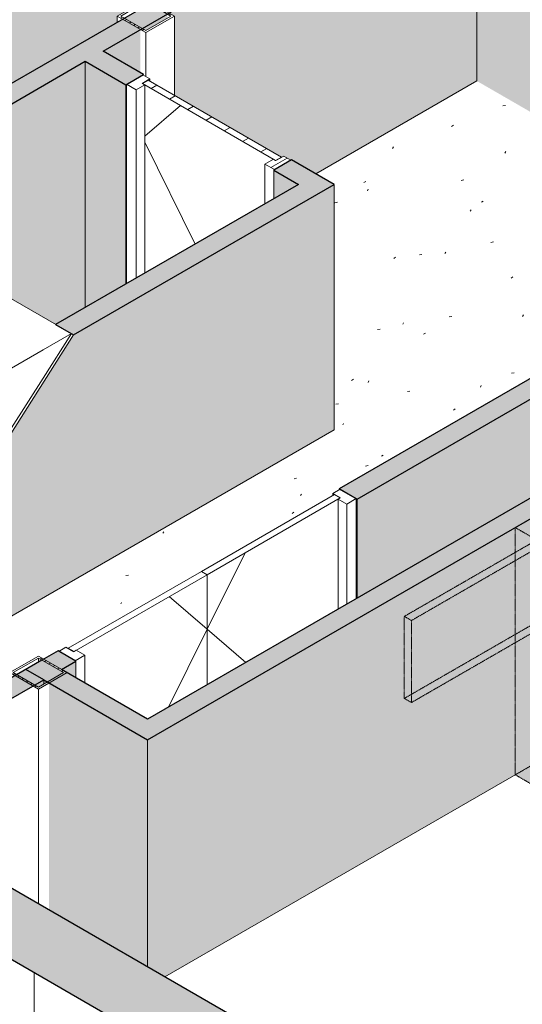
# Model space of a CAD drawing. Header units: millimetres. Extents: x 2807 to 348062, y -35711 to 43067.
# Tile 11 of 191: x 34344 to 36826, y -10991 to -6124. Entities that reach past the tile are written whole.
import ezdxf

# ---------------------------------------------------------------- set-up
doc = ezdxf.new("R2010")
doc.units = ezdxf.units.MM
doc.linetypes.add('Hidden', pattern=[7.14375, 4.7625, -2.38125])
doc.linetypes.add('THO_hhidden', pattern=[2.5, 1.5, -1])
for name, color, linetype, lineweight in [('A-DOOR', 7, 'Continuous', 13), ('A-FLOR', 7, 'Continuous', 18), ('A-FLOR-PATT', 7, 'Continuous', 18), ('A-GENM', 7, 'Continuous', 13), ('A-WALL', 7, 'Continuous', 25), ('A-WALL-PATT', 7, 'Continuous', 25), ('I-WALL', 7, 'Continuous', 18), ('S-COLS', 7, 'Continuous', 13), ('S-STRS', 7, 'Continuous', 13)]:
    doc.layers.add(name, color=color, linetype=linetype, lineweight=lineweight)
pattern_1 = [(30, (3507, -1231.2), (-424.264, 244.949), [])]
pattern_2 = [(30, (3507.014, -1231.216), (-42.42629, 24.494494), []), (30, (3507.014, -1206.967), (-42.42629, 24.494494), [])]
pattern_3 = [(30, (3507.01, -1231.22), (-90.51002, 52.25596), [])]

# ---------------------------------------------------------------- blocks, each defined once
blk = doc.blocks.new('NLRS_01_GM_WPB_dummy digibord_gen_tho_HW - Digibord-V69-00 isometrie begane grond _plotview_')
at = {"layer": 'A-GENM', "true_color": 0x808080}
h = blk.add_hatch(dxfattribs=at)
h.set_pattern_fill('FP_3', color=8, style=0, pattern_type=2)
h.set_pattern_definition(pattern_1)
h.paths.add_polyline_path([(36278.7, -9093.8), (37693, -8277.3), (37657.6, -8256.9), (36243.4, -9073.4)])
at = {"layer": 'A-GENM', "linetype": 'THO_hhidden', "true_color": 0xdcf8f8, "transparency": 33554636}
for points in [[(36278.7, -9499.3), (37693, -8682.8), (37693, -8277.3), (36278.7, -9093.8)], [(36897.5, -9917.7), (36897.5, -8695.7), (36791.4, -8634.5), (36791.4, -9856.5)], [(36897.5, -9917.7), (37003.5, -9856.5), (37003.5, -8634.5), (36897.5, -8695.7)], [(36278.7, -9499.3), (36278.7, -9093.8), (36243.4, -9073.4), (36243.4, -9478.9)]]:
    blk.add_hatch(color=7, dxfattribs=at).paths.add_polyline_path(points)
at = {"layer": 'A-GENM', "true_color": 0x808080}
h = blk.add_hatch(dxfattribs=at)
h.set_pattern_fill('FP_3', color=8, style=0, pattern_type=2)
h.set_pattern_definition(pattern_1)
h.paths.add_polyline_path([(36897.5, -8695.7), (37003.5, -8634.5), (36897.5, -8573.3), (36791.4, -8634.5)])
at = {"layer": 'A-GENM', "linetype": 'THO_hhidden'}
for p, q in [((37657.6, -8256.9), (36243.4, -9073.4)), ((37693, -8277.3), (37657.6, -8256.9)), ((36278.7, -9093.8), (37693, -8277.3)), ((37693, -8277.3), (37693, -8682.8)), ((36897.5, -8573.3), (36791.4, -8634.5)), ((37003.5, -8634.5), (36897.5, -8573.3)), ((36791.4, -8634.5), (36897.5, -8695.7)), ((36791.4, -8757), (36791.4, -8634.5)), ((36897.5, -8695.7), (37003.5, -8634.5)), ((37693, -8682.8), (36278.7, -9499.3)), ((36243.4, -9073.4), (36278.7, -9093.8)), ((36243.4, -9478.9), (36243.4, -9073.4)), ((36278.7, -9093.8), (36278.7, -9499.3)), ((37003.5, -9080.8), (37003.5, -9856.5)), ((36897.5, -9142.1), (36897.5, -9917.7)), ((36791.4, -9856.5), (36791.4, -9203.3)), ((36278.7, -9499.3), (36243.4, -9478.9)), ((36897.5, -9917.7), (36791.4, -9856.5)), ((37003.5, -9856.5), (36897.5, -9917.7))]:
    blk.add_line(p, q, dxfattribs=at)
at = {"layer": 'A-GENM', "color": 9, "linetype": 'THO_hhidden', "true_color": 0xb0c6c6}
for p, q in [((37657.6, -8256.9), (37657.6, -8662.4)), ((36897.5, -8573.3), (36897.5, -8695.7)), ((36243.4, -9478.9), (37657.6, -8662.4)), ((37003.5, -8634.5), (37003.5, -9080.8)), ((37657.6, -8662.4), (37693, -8682.8)), ((36897.5, -8695.7), (36897.5, -9142.1)), ((36791.4, -9203.3), (36791.4, -8757)), ((36791.4, -9856.5), (36897.5, -9795.3)), ((36897.5, -9795.3), (37003.5, -9856.5))]:
    blk.add_line(p, q, dxfattribs=at)
at = {"layer": 'A-GENM', "color": 7, "linetype": 'THO_hhidden', "true_color": 0xdaf6f6}
blk.add_line((36897.5, -8695.7), (36897.5, -9142.1), dxfattribs=at)
at = {"layer": 'A-GENM', "color": 254, "linetype": 'THO_hhidden', "true_color": 0xd3eeee}
blk.add_line((36897.5, -9142.1), (36897.5, -9795.3), dxfattribs=at)
blk = doc.blocks.new('NLRS_32_DO_WPB_binnen deurkozijn hout_gen_tho - dubbele deur-2047723-00 isometrie begane grond _plotview_')
at = {"layer": 'A-DOOR'}
for p, q in [((35925.7, -8444.8), (35890.4, -8465.2)), ((35890.4, -8465.2), (35928.5, -8487.2)), ((35890.4, -8465.2), (35890.4, -8476.6)), ((36006.3, -8491.3), (35925.7, -8444.8)), ((35928.5, -8487.2), (35916.5, -8494.2)), ((35916.5, -8494.2), (35959, -8518.6)), ((35916.5, -9037.5), (35916.5, -8494.2)), ((35959, -8518.6), (36006.3, -8491.3)), ((36006.3, -8985.7), (36006.3, -8491.3)), ((35959, -9013), (35959, -8518.6)), ((34572.3, -9226.1), (34537, -9246.6)), ((34537, -9246.6), (34617.6, -9293.1)), ((34610.5, -9248.2), (34572.3, -9226.1)), ((34622.5, -9241.2), (34611.9, -9247.4)), ((34664.9, -9265.7), (34622.5, -9241.2)), ((34617.6, -9293.1), (34664.9, -9265.7)), ((34664.9, -9265.7), (34664.9, -9402.1))]:
    blk.add_line(p, q, dxfattribs=at)
blk = doc.blocks.new('NLRS_32_DO_UN_deur_gen_tho - dichte deur_ linksdraaiend-V155-00 isometrie begane grond _plotview_')
at = {"layer": 'A-GENM', "lineweight": 18}
for p, q in [((35898.8, -8471.7), (35241.2, -8851.4)), ((35269.5, -8867.7), (35927.1, -8488)), ((35927.1, -8488), (35898.8, -8471.7)), ((35241.2, -8851.4), (35269.5, -8867.7))]:
    blk.add_line(p, q, dxfattribs=at)
at = {"layer": 'A-GENM'}
for p, q in [((35456.5, -8759.7), (35269.5, -9136.4)), ((35269.5, -8867.7), (35269.5, -9411.1)), ((35269.5, -9136.4), (35460.6, -9300.8))]:
    blk.add_line(p, q, dxfattribs=at)
blk = doc.blocks.new('NLRS_32_DO_UN_deur_gen_tho - dichte deur_ rechtsdraaiend-V156-00 isometrie begane grond _plotview_')
at = {"layer": 'A-GENM', "lineweight": 18}
for p, q in [((35241.2, -8851.4), (34583.6, -9231)), ((35269.5, -8867.7), (35241.2, -8851.4)), ((34611.9, -9247.4), (35269.5, -8867.7)), ((34583.6, -9231), (34611.9, -9247.4))]:
    blk.add_line(p, q, dxfattribs=at)
at = {"layer": 'A-GENM'}
for p, q in [((35269.5, -9411.1), (35269.5, -8867.7)), ((35082.5, -8975.7), (35269.5, -9136.4)), ((35082.5, -8975.7), (35269.5, -9136.4)), ((35269.5, -9136.4), (35078.4, -9521.4)), ((35269.5, -9136.4), (35078.4, -9521.4))]:
    blk.add_line(p, q, dxfattribs=at)
blk = doc.blocks.new('NLRS_28_SCO_UN_koker_gen_bcb - K200_200_12_5-V304-00 isometrie begane grond _plotview_')
at = {"layer": 'S-COLS'}
h = blk.add_hatch(dxfattribs=at)
h.set_pattern_fill('FP_5', color=256, style=0, pattern_type=2)
h.set_pattern_definition(pattern_2)
h.paths.add_polyline_path([(34435.8, -9433.1), (34577.3, -9351.5), (34435.8, -9269.8), (34294.4, -9351.5)])
h.paths.add_polyline_path([(34435.8, -9422.9), (34312.1, -9351.5), (34435.8, -9280), (34559.6, -9351.5), (34453.1, -9413)])
at = {"layer": 'S-COLS', "lineweight": 18}
for p, q in [((34435.8, -9269.8), (34294.4, -9351.5)), ((34312.1, -9351.5), (34435.8, -9280)), ((34577.3, -9351.5), (34435.8, -9269.8)), ((34435.8, -9280), (34559.6, -9351.5)), ((34294.4, -9351.5), (34435.8, -9433.1)), ((34435.8, -9422.9), (34312.1, -9351.5)), ((34435.8, -9433.1), (34577.3, -9351.5)), ((34559.6, -9351.5), (34435.8, -9422.9))]:
    blk.add_line(p, q, dxfattribs=at)
at = {"layer": 'S-COLS'}
for p, q in [((34435.8, -9280), (34435.8, -9300.4)), ((34294.4, -9382.1), (34294.4, -9351.5)), ((34435.8, -9433.1), (34435.8, -10494.6))]:
    blk.add_line(p, q, dxfattribs=at)
at = {"layer": 'S-COLS', "color": 252, "true_color": 0x879191}
blk.add_line((34294.4, -9484.2), (34294.4, -9382.1), dxfattribs=at)
at = {"layer": 'S-COLS', "color": 253, "true_color": 0xa1a1a1}
blk.add_line((34294.4, -10412.9), (34294.4, -9484.2), dxfattribs=at)
blk = doc.blocks.new('NLRS_28_SCO_UN_koker_gen_bcb - K200_200_12_5-V332-00 isometrie begane grond _plotview_')
at = {"layer": 'S-COLS'}
h = blk.add_hatch(dxfattribs=at)
h.set_pattern_fill('FP_5', color=256, style=0, pattern_type=2)
h.set_pattern_definition(pattern_2)
h.paths.add_polyline_path([(34966.2, -6187.6), (35107.6, -6105.9), (34966.2, -6024.3), (34824.8, -6105.9)])
h.paths.add_polyline_path([(34966.2, -6177.3), (34842.4, -6105.9), (34966.2, -6034.5), (35089.9, -6105.9)])
at = {"layer": 'S-COLS', "lineweight": 18}
for p, q in [((34966.2, -6024.3), (34824.8, -6105.9)), ((34842.4, -6105.9), (34966.2, -6034.5)), ((35107.6, -6105.9), (34966.2, -6024.3)), ((34966.2, -6034.5), (35089.9, -6105.9)), ((34824.8, -6105.9), (34966.2, -6187.6)), ((34966.2, -6177.3), (34842.4, -6105.9)), ((34966.2, -6187.6), (35107.6, -6105.9)), ((35089.9, -6105.9), (34966.2, -6177.3))]:
    blk.add_line(p, q, dxfattribs=at)
at = {"layer": 'S-COLS'}
for p, q in [((34966.2, -6034.5), (34966.2, -6054.9)), ((34824.8, -6136.5), (34824.8, -6105.9)), ((35107.6, -6105.9), (35107.6, -6497.7)), ((34966.2, -6187.6), (34966.2, -6404.7))]:
    blk.add_line(p, q, dxfattribs=at)
blk = doc.blocks.new('NLRS_32_DO_WPB_binnen deurkozijn hout_gen_tho - enkele deur_ linksdraaiend-V346-00 isometrie begane grond _plotview_')
at = {"layer": 'A-GENM'}
h = blk.add_hatch(dxfattribs=at)
h.set_pattern_fill('FP_2', color=256, style=0, pattern_type=2)
h.set_pattern_definition(pattern_3)
h.paths.add_polyline_path([(35602.3, -6865), (35682.9, -6818.5), (35647.5, -6798), (35609.4, -6820.1), (35597.3, -6813.2), (35554.9, -6837.6)])
at = {"layer": 'A-DOOR'}
for p, q in [((34951.7, -6396.3), (34871.1, -6442.9)), ((34948.9, -6438.8), (34987.1, -6416.7)), ((34987.1, -6416.7), (34951.7, -6396.3)), ((34987.1, -6428.2), (34987.1, -6416.7)), ((34871.1, -6442.9), (34918.5, -6470.2)), ((34871.1, -6442.9), (34871.1, -7428.6)), ((34918.5, -6470.2), (34960.9, -6445.7)), ((34918.5, -6470.2), (34918.5, -7401.2)), ((34960.9, -6445.7), (34948.9, -6438.8)), ((34960.9, -6445.7), (34960.9, -7376.7)), ((35597.3, -6813.2), (35554.9, -6837.6)), ((35607.9, -6819.3), (35597.3, -6813.2)), ((35647.5, -6798), (35609.4, -6820.1)), ((35682.9, -6818.5), (35647.5, -6798)), ((35554.9, -6837.6), (35602.3, -6865)), ((35554.9, -7033.8), (35554.9, -6837.6)), ((35602.3, -6865), (35682.9, -6818.5))]:
    blk.add_line(p, q, dxfattribs=at)
blk = doc.blocks.new('NLRS_32_DO_UN_deur_gen_tho - dichte deur_ linksdraaiend-V347-00 isometrie begane grond _plotview_')
at = {"layer": 'A-GENM'}
h = blk.add_hatch(dxfattribs=at)
h.set_pattern_fill('FP_2', color=256, style=0, pattern_type=2)
h.set_pattern_definition(pattern_3)
h.paths.add_polyline_path([(35607.9, -6819.3), (35636.2, -6802.9), (34978.6, -6423.3), (34950.3, -6439.6), (35344.6, -6667.2)])
at = {"layer": 'A-GENM', "lineweight": 18}
for p, q in [((34978.6, -6423.3), (34950.3, -6439.6)), ((35636.2, -6802.9), (34978.6, -6423.3)), ((34950.3, -6439.6), (35607.9, -6819.3)), ((35607.9, -6819.3), (35636.2, -6802.9))]:
    blk.add_line(p, q, dxfattribs=at)
at = {"layer": 'A-GENM'}
for p, q in [((35137.3, -6547.6), (34960.9, -6699.2)), ((34960.9, -6729.7), (35210.6, -7232.6))]:
    blk.add_line(p, q, dxfattribs=at)

msp = doc.modelspace()

# ---------------------------------------------------------------- hatches: boundary and pattern name
at = {"layer": 'A-FLOR-PATT', "lineweight": 13, "true_color": 0x808080}
h = msp.add_hatch(dxfattribs=at)
h.set_pattern_fill('FP_6', color=8, style=0, pattern_type=2)
h.set_pattern_definition([(10.01, (3507, -2445.06), (206.302, 368.706), [13.023, -620.903, 13.023, -345.891, -522.057]), (10.01, (3507, -2445.06), (206.302, 368.706), [-992.841, 13.023, -509.034]), (32.668, (3507, -2445.06), (-147.321, 374.918), [10.66, -503.146, 10.66, -513.32, -422.237]), (32.668, (3507, -2445.06), (-147.321, 374.918), [-1037.787, 10.66, -411.577]), (59.188, (3507, -2445.06), (-383.29, 310.678), [8.524, -398.264, 8.524, -235.549, -334.584]), (59.188, (3507, -2445.06), (-383.29, 310.678), [-650.862, 8.524, -326.059])])
h.paths.add_polyline_path([(34294.4, -10412.9), (34294.4, -9351.5), (34435.8, -9269.8), (34462.4, -9285.1), (34533.1, -9244.3), (34537, -9246.6), (34572.3, -9226.1), (34583.6, -9231), (35890.4, -8476.6), (35890.4, -8465.2), (35921.8, -8444.8), (35921.8, -8442.5), (37370.3, -7606.2), (37370.3, -7575.6), (37511.8, -7493.9), (37538.3, -7509.3), (37669.8, -7433.3), (37673.7, -7435.6), (37709, -7415.2), (37720.4, -7420.1), (38047.6, -7231.1), (37669.8, -7012.9), (37643.3, -7028.3), (36601.4, -6426.7), (35806.7, -6885.5), (35897.6, -6938), (35897.6, -8151.8), (33225.1, -9694.8), (32082.9, -9035.4), (32031.7, -9065), (32031.7, -9095.6), (32022.2, -9101.1), (34090.2, -10295)])
at = {"layer": 'A-WALL-PATT', "lineweight": 18, "true_color": 0x808080}
msp.add_hatch(color=8, dxfattribs=at).paths.add_polyline_path([(47566.8, -18426.8), (47870.9, -18251.3), (24112.1, -4534.2), (23808.1, -4709.7), (46218, -17648.1)])
at = {"layer": 'A-WALL-PATT', "lineweight": 13, "true_color": 0x808080}
h = msp.add_hatch(dxfattribs=at)
h.set_pattern_fill('FP_1', color=8, style=0, pattern_type=2)
h.set_pattern_definition([(90, (47991.1, -19893.8), (-848.528, 489.898), [])])
h.paths.add_polyline_path([(47566.8, -20302), (47566.8, -18426.8), (23808.1, -4709.7), (23808.1, -6584.9), (46043.1, -19422.3)])
at = {"layer": 'A-WALL-PATT', "lineweight": 18, "true_color": 0xafafaf}
for points in [[(31768.3, -8003.2), (36627.9, -5197.5), (36539.5, -5146.5), (31679.9, -7952.2)], [(34609.4, -7681.7), (35897.6, -6938), (35809.3, -6886.9), (34521, -7630.7)], [(34975, -9683.2), (39686.1, -6963.2), (39597.7, -6912.2), (34886.6, -9632.1)], [(34886.6, -9632.1), (34975, -9581.1), (34462.4, -9285.1), (34374, -9336.2), (34550.7, -9438.2)]]:
    msp.add_hatch(color=253, dxfattribs=at).paths.add_polyline_path(points)
at = {"layer": 'A-WALL-PATT', "true_color": 0xf0f0f0}
for points in [[(34226.1, -6482.2), (34824.8, -6136.5), (34824.8, -6105.9), (34966.2, -6024.3), (34992.7, -6039.6), (35284.4, -5871.2), (34011.6, -5136.3), (34011.6, -6358.3), (34054.3, -6383)], [(37643.3, -7028.3), (37643.3, -5814.4), (36601.4, -5212.9), (36601.4, -6426.7), (37127.7, -6730.6)], [(33395.3, -9596.5), (35897.6, -8151.8), (35897.6, -6938), (34609.4, -7681.7), (33401.7, -9586.4)], [(35061, -10855.5), (39686.1, -8185.2), (39686.1, -6963.2), (34975, -9683.2), (34975, -10805.9)], [(34975, -10805.9), (34975, -9683.2), (34886.6, -9632.1), (34886.6, -10754.8)]]:
    msp.add_hatch(color=7, dxfattribs=at).paths.add_polyline_path(points)
h = msp.add_hatch(color=7, dxfattribs=at)
h.paths.add_polyline_path([(32031.7, -9065), (32082.9, -9035.4), (32082.9, -8888), (32238.5, -8798.2), (32238.5, -8642.7), (32394.1, -8552.9), (32394.1, -8397.4), (32549.6, -8307.6), (32549.6, -8152), (32705.2, -8062.2), (32705.2, -7906.7), (32860.8, -7816.9), (32860.8, -7661.4), (33016.3, -7571.5), (33016.3, -7416), (33171.9, -7326.2), (33171.9, -7192.9), (32005.2, -7866.5), (32031.7, -7881.8), (32031.7, -9035.4)])
h.paths.add_polyline_path([(31863.7, -9009.6), (31863.7, -7948.1), (31768.3, -8003.2), (31768.3, -8954.5), (31778.4, -8960.3)])
h.paths.add_polyline_path([(32108, -8126.3), (32096.5, -8121.4), (32090.4, -8111.7), (32087.1, -8099.8), (32087.2, -8090), (32091.8, -8080.7), (32354.2, -7669.7), (32368.4, -7662.6), (32385.6, -7660.4), (32391.1, -7662.6), (32398.3, -7668.4), (32396.7, -7674.4), (32110.9, -8124.6)])
h.paths.add_polyline_path([(32104.6, -8084.8), (32097.2, -8080.5), (32098.5, -8082.5), (32100.9, -8083.4)])
h.paths.add_polyline_path([(31890.3, -7953.2), (31996.3, -7892), (31996.3, -7871.6), (31872.6, -7943)])
h.paths.add_polyline_path([(34521, -7630.7), (34667.1, -7546.3), (34667.1, -6329.6), (33467.3, -7022.3), (34458.8, -7594.7)])
h.paths.add_polyline_path([(35806.7, -6885.5), (36601.4, -6426.7), (36601.4, -5212.9), (35081.1, -6090.6), (35107.6, -6105.9), (35107.6, -6497.7), (35639.1, -6802.9), (35647.5, -6798), (35682.9, -6818.5), (35686.8, -6816.2), (35775.2, -6867.2)])
h.paths.add_polyline_path([(34939.7, -6384.9), (34939.7, -6172.2), (34755.5, -6278.6), (34867.2, -6343.1)])
h.paths.add_polyline_path([(34966.2, -6177.3), (35072.2, -6116.1), (35072.2, -6095.7), (34948.5, -6167.1)])
at = {"layer": 'A-WALL-PATT', "lineweight": 18, "true_color": 0xafafaf}
h = msp.add_hatch(color=253, dxfattribs=at)
h.paths.add_polyline_path([(35720.9, -6938), (35809.3, -6886.9), (35686.8, -6816.2), (35598.4, -6867.2), (35632.5, -6886.9)])
h.paths.add_polyline_path([(34867.2, -6445.1), (34955.6, -6394.1), (34755.5, -6278.6), (34667.1, -6329.6), (34755.5, -6380.6)])
at = {"layer": 'A-WALL-PATT', "true_color": 0xf0f0f0}
h = msp.add_hatch(color=7, dxfattribs=at)
h.paths.add_polyline_path([(34667.1, -7546.3), (34867.2, -7430.8), (34867.2, -6445.1), (34667.1, -6329.6), (34667.1, -7189.9)])
h.paths.add_polyline_path([(35598.4, -7008.7), (35720.9, -6938), (35598.4, -6867.2), (35598.4, -6938)])
at = {"layer": 'A-WALL-PATT', "lineweight": 18, "true_color": 0xafafaf}
h = msp.add_hatch(color=253, dxfattribs=at)
h.paths.add_polyline_path([(34550.7, -9336.2), (34621.5, -9295.3), (34533.1, -9244.3), (34462.4, -9285.1), (34533.1, -9326)])
h.paths.add_polyline_path([(36010.2, -8493.5), (37758.2, -7484.4), (37669.8, -7433.3), (35921.8, -8442.5)])
h.paths.add_polyline_path([(39146.9, -6682.6), (39173.5, -6667.2), (39085.1, -6616.2), (39058.6, -6631.5), (39120.4, -6667.2)])
at = {"layer": 'A-WALL-PATT', "true_color": 0xf0f0f0}
h = msp.add_hatch(color=7, dxfattribs=at)
h.paths.add_polyline_path([(34621.5, -9377), (34621.5, -9295.3), (34550.7, -9336.2), (34577.3, -9351.5)])
h.paths.add_polyline_path([(36010.2, -8983.4), (37485.2, -8131.8), (37485.2, -7641.9), (36010.2, -8493.5)])
h.paths.add_polyline_path([(37653.2, -8034.9), (37758.2, -7974.2), (37758.2, -7484.4), (37626.7, -7560.3), (37653.2, -7575.6), (37653.2, -7877.7)])
h.paths.add_polyline_path([(37511.8, -7647), (37617.8, -7585.8), (37617.8, -7565.4), (37494.1, -7636.8)])
h.paths.add_polyline_path([(39146.9, -7172.4), (39173.5, -7157.1), (39173.5, -6667.2), (39146.9, -6682.6), (39146.9, -6963.2)])
at = {"layer": 'A-WALL-PATT', "lineweight": 18, "true_color": 0xd7e6e6, "transparency": 33554593}
msp.add_hatch(color=254, dxfattribs=at).paths.add_polyline_path([(33490.1, -9948.5), (34462.4, -9387.2), (34374, -9336.2), (33401.7, -9897.5)])
at = {"layer": 'A-WALL-PATT', "true_color": 0xf0f0f0}
h = msp.add_hatch(color=7, dxfattribs=at)
h.paths.add_polyline_path([(34886.6, -10754.8), (34886.6, -9632.1), (34488.9, -9402.5), (34488.9, -10525.2), (34667.9, -10628.6)])
h.paths.add_polyline_path([(34435.8, -9422.9), (34480, -9397.4), (34374, -9336.2), (34374, -9387.2), (34377.7, -9389.3)])
at = {"layer": 'S-STRS', "true_color": 0x808080}
h = msp.add_hatch(dxfattribs=at)
h.set_pattern_fill('FP_9', color=8, style=0, pattern_type=2)
h.set_pattern_definition([(30, (3507, -1231.2), (-814.587, 470.302), []), (34.53, (3507, -1231.2), (1506.246, -76.09), [122.89, -1351.776]), (357.108, (3507, -1231.2), (-291.372, 911.986), [125.68, -1382.486]), (107.719, (3632.5, -1237.6), (1214.86, 835.91), [79.783, -877.617]), (31.036, (3507, -988.7), (2241.205, -200.69), [190.89, -2099.835]), (101.392, (3693.8, -1005.5), (1962.8, 1181.04), [117.46, -1292.05]), (354.883, (3507, -988.7), (1962.796, 1181.046), [187.51, -2062.66]), (12.496, (3717, -1049.35), (1253.503, -488.152), [150.607, -1656.674]), (338.723, (3717, -1049.4), (510.957, 879.2), [112.1, -1233.1]), (59.836, (3821.5, -1090), (1764.47, 391.043), [84.74, -932.15]), (23.894, (3507, -1231.2), (25.537, 403.6127), [5.819, -1182.265, 5.819, -2422.282]), (23.894, (3507, -1231.2), (25.537, 403.6127), [-1193.902, -1215.065, 5.819, -1201.398]), (4.347, (3507, -1231.2), (552.443, 478.202), [6.667, -790.964, 6.667, -1323.414, -527.23]), (4.347, (3507, -1231.2), (552.443, 478.202), [-2127.713, 6.667, -520.563]), (339.806, (3038.7, -1231.2), (1121.0275, -27.3434), [6.026, -465.756, 6.026, -3419.11]), (339.806, (3038.7, -1231.2), (1121.0275, -27.3434), [-477.808, -1465.933, 6.026, -1947.151]), (332.119, (2828.7, -1231.2), (1224.692, 121.366), [5.593, -563.678, 5.593, -2189.168]), (332.119, (2828.7, -1231.2), (1224.692, 121.366), [-574.865, -901.738, 5.593, -1281.836])])
h.paths.add_polyline_path([(34303.3, -7846.1), (34598.7, -7675.5), (33467.3, -7022.3), (33171.9, -7192.9), (34147.7, -7756.2)])

# ---------------------------------------------------------------- linework, layer by layer
at = {"layer": 'A-FLOR'}
for p, q in [((36601.4, -6426.7), (35806.7, -6885.5)), ((35897.6, -8151.8), (33225.1, -9694.8))]:
    msp.add_line(p, q, dxfattribs=at)
at = {"layer": 'A-WALL'}
msp.add_line((34462.4, -9387.2), (34374, -9336.2), dxfattribs=at)
at = {"layer": 'I-WALL', "lineweight": 25}
for p, q in [((23808.1, -4709.7), (47566.8, -18426.8)), ((34755.5, -6278.6), (36742.8, -5131.2)), ((35284.4, -5871.2), (33643.9, -6818.3)), ((34955.6, -6394.1), (34755.5, -6278.6)), ((30944.5, -8478.8), (34667.1, -6329.6)), ((34667.1, -6329.6), (34867.2, -6445.1)), ((34867.2, -6445.1), (34955.6, -6394.1)), ((35686.8, -6816.2), (35598.4, -6867.2)), ((35897.6, -6938), (35686.8, -6816.2)), ((35598.4, -6867.2), (35720.9, -6938)), ((35720.9, -6938), (34521, -7630.7)), ((34609.4, -7681.7), (35897.6, -6938)), ((39597.7, -6912.2), (34975, -9581.1)), ((34975, -9683.2), (39686.1, -6963.2)), ((37669.8, -7433.3), (35921.8, -8442.5)), ((36010.2, -8493.5), (37758.2, -7484.4)), ((34521, -7630.7), (34609.4, -7681.7)), ((35921.8, -8442.5), (36010.2, -8493.5)), ((34533.1, -9244.3), (34453.5, -9290.2)), ((34621.5, -9295.3), (34533.1, -9244.3)), ((34453.1, -9290.5), (33401.7, -9897.5)), ((34550.7, -9336.2), (34621.5, -9295.3)), ((34975, -9581.1), (34550.7, -9336.2)), ((33490.1, -9948.5), (34462.4, -9387.2)), ((34462.4, -9387.2), (34975, -9683.2)), ((41038.5, -14306.6), (33490.1, -9948.5))]:
    msp.add_line(p, q, dxfattribs=at)
at = {"layer": 'I-WALL'}
for p, q in [((36601.4, -5212.9), (36601.4, -6426.7)), ((34667.1, -6329.6), (34667.1, -7546.3)), ((34955.6, -6394.1), (34955.6, -6398.6)), ((34867.2, -7430.8), (34867.2, -6445.1)), ((35598.4, -6867.2), (35598.4, -7008.7)), ((35897.6, -8151.8), (35897.6, -6938)), ((34609.4, -7681.7), (33395.3, -9596.5)), ((35061, -10855.5), (39686.1, -8185.2)), ((35921.8, -8447), (35921.8, -8442.5)), ((36010.2, -8493.5), (36010.2, -8983.4)), ((34621.5, -9377), (34621.5, -9295.3)), ((34462.4, -9407.6), (34462.4, -9387.2)), ((34975, -9683.2), (34975, -10805.9))]:
    msp.add_line(p, q, dxfattribs=at)
at = {"layer": 'S-STRS'}
for p, q in [((34598.7, -7675.5), (33467.3, -7022.3)), ((34458.8, -7756.2), (34598.7, -7675.5)), ((34458.8, -7896.1), (34598.7, -7675.5)), ((34303.3, -7846.1), (34458.8, -7756.2)), ((34303.3, -8141.4), (34458.8, -7896.1))]:
    msp.add_line(p, q, dxfattribs=at)

# ---------------------------------------------------------------- block references
at = {"layer": 'A-DOOR'}
for name in ['NLRS_32_DO_WPB_binnen deurkozijn hout_gen_tho - enkele deur_ linksdraaiend-V346-00 isometrie begane grond _plotview_', 'NLRS_32_DO_WPB_binnen deurkozijn hout_gen_tho - dubbele deur-2047723-00 isometrie begane grond _plotview_']:
    msp.add_blockref(name, (0, 0), dxfattribs=at)
at = {"layer": 'A-GENM'}
for name in ['NLRS_32_DO_UN_deur_gen_tho - dichte deur_ linksdraaiend-V347-00 isometrie begane grond _plotview_', 'NLRS_32_DO_UN_deur_gen_tho - dichte deur_ linksdraaiend-V155-00 isometrie begane grond _plotview_', 'NLRS_32_DO_UN_deur_gen_tho - dichte deur_ rechtsdraaiend-V156-00 isometrie begane grond _plotview_']:
    msp.add_blockref(name, (0, 0), dxfattribs=at)
at = {"layer": 'A-GENM', "linetype": 'THO_hhidden'}
msp.add_blockref('NLRS_01_GM_WPB_dummy digibord_gen_tho_HW - Digibord-V69-00 isometrie begane grond _plotview_', (0, 0), dxfattribs=at)
at = {"layer": 'S-COLS', "linetype": 'Hidden'}
for name in ['NLRS_28_SCO_UN_koker_gen_bcb - K200_200_12_5-V332-00 isometrie begane grond _plotview_', 'NLRS_28_SCO_UN_koker_gen_bcb - K200_200_12_5-V304-00 isometrie begane grond _plotview_']:
    msp.add_blockref(name, (0, 0), dxfattribs=at)

doc.saveas('drawing.dxf')
